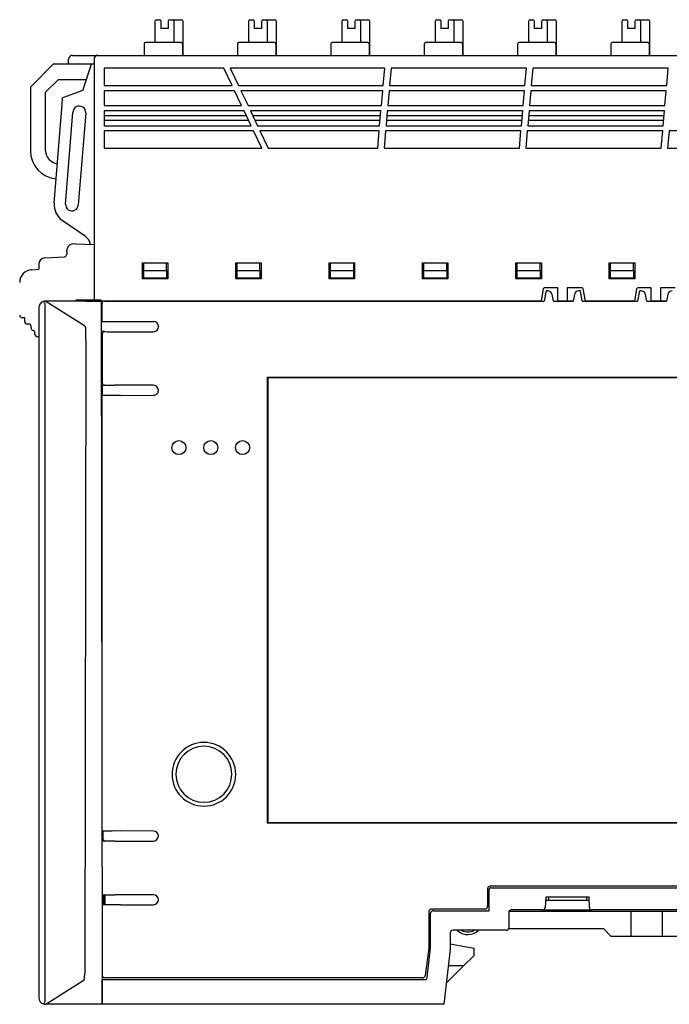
# Model space of a CAD drawing. Header units: millimetres. Extents: x 0 to 427, y 0 to 299.
# Tile 32 of 34: x 301 to 352, y 110 to 188. Entities that reach past the tile are written whole.
import ezdxf

# ---------------------------------------------------------------- set-up
doc = ezdxf.new("R2010")
doc.units = ezdxf.units.MM
doc.header["$MEASUREMENT"] = 0
doc.layers.add('Layer0000', color=7, linetype='Continuous', lineweight=25)

msp = doc.modelspace()

# ---------------------------------------------------------------- linework, layer by layer
at = {"layer": 'Layer0000', "color": 7, "linetype": 'Continuous', "lineweight": 25}
for p, q in [((311.628, 185.977), (311.628, 187.677)), ((311.728, 187.777), (311.958, 187.777)), ((312.058, 187.677), (312.058, 187.077)), ((312.658, 187.077), (312.658, 187.677)), ((312.758, 187.777), (312.983, 187.777)), ((312.983, 187.777), (313.183, 187.777)), ((313.083, 187.677), (313.083, 185.977)), ((313.183, 187.777), (313.683, 187.777)), ((313.783, 187.677), (313.783, 184.977)), ((318.958, 185.977), (318.958, 187.677)), ((319.058, 187.777), (319.288, 187.777)), ((319.388, 187.677), (319.388, 187.077)), ((319.988, 187.077), (319.988, 187.677)), ((320.088, 187.777), (320.313, 187.777)), ((320.313, 187.777), (320.513, 187.777)), ((320.413, 187.677), (320.413, 185.977)), ((320.513, 187.777), (321.013, 187.777)), ((321.113, 187.677), (321.113, 184.977)), ((326.288, 185.977), (326.288, 187.677)), ((326.388, 187.777), (326.618, 187.777)), ((326.718, 187.677), (326.718, 187.077)), ((327.318, 187.077), (327.318, 187.677)), ((327.418, 187.777), (327.643, 187.777)), ((327.643, 187.777), (327.843, 187.777)), ((327.743, 187.677), (327.743, 185.977)), ((327.843, 187.777), (328.343, 187.777)), ((328.443, 187.677), (328.443, 184.977)), ((333.618, 185.977), (333.618, 187.677)), ((333.718, 187.777), (333.948, 187.777)), ((334.048, 187.677), (334.048, 187.077)), ((334.648, 187.077), (334.648, 187.677)), ((334.748, 187.777), (334.973, 187.777)), ((334.973, 187.777), (335.173, 187.777)), ((335.073, 187.677), (335.073, 185.977)), ((335.173, 187.777), (335.673, 187.777)), ((335.773, 187.677), (335.773, 184.977)), ((340.948, 185.977), (340.948, 187.677)), ((341.048, 187.777), (341.278, 187.777)), ((341.378, 187.677), (341.378, 187.077)), ((341.978, 187.077), (341.978, 187.677)), ((342.078, 187.777), (342.303, 187.777)), ((342.303, 187.777), (342.503, 187.777)), ((342.403, 187.677), (342.403, 185.977)), ((342.503, 187.777), (343.003, 187.777)), ((343.103, 187.677), (343.103, 184.977)), ((348.278, 185.977), (348.278, 187.677)), ((348.378, 187.777), (348.608, 187.777)), ((348.708, 187.677), (348.708, 187.077)), ((349.308, 187.077), (349.308, 187.677)), ((349.408, 187.777), (349.633, 187.777)), ((349.633, 187.777), (349.833, 187.777)), ((349.733, 187.677), (349.733, 185.977)), ((349.833, 187.777), (350.333, 187.777)), ((350.433, 187.677), (350.433, 184.977)), ((312.658, 187.077), (312.058, 187.077)), ((319.988, 187.077), (319.388, 187.077)), ((327.318, 187.077), (326.718, 187.077)), ((334.648, 187.077), (334.048, 187.077)), ((341.978, 187.077), (341.378, 187.077)), ((349.308, 187.077), (348.708, 187.077)), ((310.751, 185.877), (310.751, 184.977)), ((313.66, 185.977), (310.92, 185.977)), ((313.76, 185.877), (313.76, 184.977)), ((318.081, 185.877), (318.081, 184.977)), ((320.99, 185.977), (318.25, 185.977)), ((321.09, 185.877), (321.09, 184.977)), ((325.411, 185.877), (325.411, 184.977)), ((328.32, 185.977), (325.58, 185.977)), ((328.42, 185.877), (328.42, 184.977)), ((332.741, 185.877), (332.741, 184.977)), ((335.65, 185.977), (332.91, 185.977)), ((335.75, 185.877), (335.75, 184.977)), ((340.071, 185.877), (340.071, 184.977)), ((342.98, 185.977), (340.24, 185.977)), ((343.08, 185.877), (343.08, 184.977)), ((347.401, 185.877), (347.401, 184.977)), ((350.31, 185.977), (347.57, 185.977)), ((350.41, 185.877), (350.41, 184.977)), ((305.115, 184.977), (307.115, 184.977)), ((307.115, 184.977), (377.961, 184.977)), ((303.616, 184.285), (301.816, 182.485)), ((304.815, 184.285), (303.616, 184.285)), ((304.815, 184.285), (304.815, 184.677)), ((304.903, 184.285), (304.815, 184.285)), ((306.815, 184.285), (304.903, 184.285)), ((305.934, 182.218), (306.619, 184.285)), ((306.815, 184.677), (306.815, 165.76)), ((317, 183.977), (307.615, 183.977)), ((307.615, 183.977), (307.615, 182.602)), ((317.655, 182.602), (317, 183.977)), ((329.636, 183.977), (317.5, 183.977)), ((317.5, 183.977), (318.155, 182.602)), ((329.516, 182.602), (329.636, 183.977)), ((330.136, 183.977), (330.016, 182.602)), ((340.766, 183.977), (330.136, 183.977)), ((340.646, 182.602), (340.766, 183.977)), ((341.266, 183.977), (341.146, 182.602)), ((351.896, 183.977), (341.266, 183.977)), ((351.776, 182.602), (351.896, 183.977)), ((301.816, 182.485), (301.816, 177.485)), ((303.016, 182.085), (304.016, 183.085)), ((304.016, 183.085), (306.221, 183.085)), ((307.615, 182.602), (317.655, 182.602)), ((318.155, 182.602), (329.516, 182.602)), ((330.016, 182.602), (340.646, 182.602)), ((341.146, 182.602), (351.776, 182.602)), ((303.016, 177.485), (303.016, 182.085)), ((305.934, 182.218), (304.351, 181.652)), ((307.615, 182.202), (307.615, 181.027)), ((317.846, 182.202), (307.615, 182.202)), ((318.405, 181.027), (317.846, 182.202)), ((318.346, 182.202), (318.905, 181.027)), ((329.481, 182.202), (318.346, 182.202)), ((329.378, 181.027), (329.481, 182.202)), ((329.981, 182.202), (329.878, 181.027)), ((340.611, 182.202), (329.981, 182.202)), ((340.508, 181.027), (340.611, 182.202)), ((341.111, 182.202), (341.008, 181.027)), ((351.741, 182.202), (341.111, 182.202)), ((351.638, 181.027), (351.741, 182.202)), ((303.684, 173.373), (304.307, 181.106)), ((304.307, 181.106), (304.351, 181.652)), ((307.615, 181.027), (318.405, 181.027)), ((318.905, 181.027), (329.378, 181.027)), ((329.878, 181.027), (340.508, 181.027)), ((341.008, 181.027), (351.638, 181.027)), ((304.581, 173.301), (305.163, 180.495)), ((306.161, 180.455), (305.578, 173.221)), ((307.615, 180.627), (307.615, 179.452)), ((318.596, 180.627), (307.615, 180.627)), ((318.788, 180.224), (307.615, 180.224)), ((319.155, 179.452), (318.596, 180.627)), ((319.096, 180.627), (319.655, 179.452)), ((329.343, 180.627), (319.096, 180.627)), ((329.308, 180.224), (319.288, 180.224)), ((329.24, 179.452), (329.343, 180.627)), ((329.843, 180.627), (329.74, 179.452)), ((340.438, 180.224), (329.808, 180.224)), ((340.473, 180.627), (329.843, 180.627)), ((340.37, 179.452), (340.473, 180.627)), ((340.973, 180.627), (340.87, 179.452)), ((351.568, 180.224), (340.938, 180.224)), ((351.603, 180.627), (340.973, 180.627)), ((351.5, 179.452), (351.603, 180.627)), ((307.615, 179.877), (318.953, 179.877)), ((307.615, 179.452), (319.155, 179.452)), ((319.453, 179.877), (329.277, 179.877)), ((319.655, 179.452), (329.24, 179.452)), ((329.74, 179.452), (340.37, 179.452)), ((329.777, 179.877), (340.407, 179.877)), ((340.87, 179.452), (351.5, 179.452)), ((340.907, 179.877), (351.537, 179.877)), ((307.615, 179.052), (307.615, 177.677)), ((319.346, 179.052), (307.615, 179.052)), ((320, 177.677), (319.346, 179.052)), ((319.846, 179.052), (320.5, 177.677)), ((329.205, 179.052), (319.846, 179.052)), ((329.085, 177.677), (329.205, 179.052)), ((329.705, 179.052), (329.585, 177.677)), ((340.335, 179.052), (329.705, 179.052)), ((340.215, 177.677), (340.335, 179.052)), ((340.835, 179.052), (340.715, 177.677)), ((351.465, 179.052), (340.835, 179.052)), ((351.345, 177.677), (351.465, 179.052)), ((351.965, 179.052), (351.845, 177.677)), ((362.595, 179.052), (351.965, 179.052)), ((307.615, 177.677), (320, 177.677)), ((320.5, 177.677), (329.085, 177.677)), ((329.585, 177.677), (340.215, 177.677)), ((340.715, 177.677), (351.345, 177.677)), ((351.845, 177.677), (362.475, 177.677)), ((306.11, 170.777), (304.323, 172.022)), ((305.379, 170.177), (305.153, 170.165)), ((305.379, 170.177), (306.815, 170.127)), ((306.138, 170.758), (306.11, 170.777)), ((304.679, 169.541), (304.679, 169.666)), ((304.679, 169.541), (304.679, 169.367)), ((302.479, 168.587), (302.479, 168.177)), ((302.953, 169.087), (304.489, 169.167)), ((310.615, 167.427), (310.615, 168.677)), ((310.615, 168.677), (312.615, 168.677)), ((310.715, 168.077), (310.715, 168.677)), ((312.515, 168.077), (312.515, 168.677)), ((312.615, 168.677), (312.615, 167.427)), ((317.945, 167.427), (317.945, 168.677)), ((317.945, 168.677), (319.945, 168.677)), ((318.045, 168.077), (318.045, 168.677)), ((319.845, 168.077), (319.845, 168.677)), ((319.945, 168.677), (319.945, 167.427)), ((325.275, 167.427), (325.275, 168.677)), ((325.275, 168.677), (327.275, 168.677)), ((325.375, 168.077), (325.375, 168.677)), ((327.175, 168.677), (327.175, 168.077)), ((327.275, 168.677), (327.275, 167.427)), ((332.605, 167.427), (332.605, 168.677)), ((332.605, 168.677), (334.605, 168.677)), ((332.705, 168.077), (332.705, 168.677)), ((334.505, 168.077), (334.505, 168.677)), ((334.605, 168.677), (334.605, 167.427)), ((339.935, 167.427), (339.935, 168.677)), ((339.935, 168.677), (341.935, 168.677)), ((340.035, 168.077), (340.035, 168.677)), ((341.835, 168.077), (341.835, 168.677)), ((341.935, 168.677), (341.935, 167.427)), ((347.265, 167.427), (347.265, 168.677)), ((347.265, 168.677), (349.265, 168.677)), ((347.365, 168.077), (347.365, 168.677)), ((349.165, 168.077), (349.165, 168.677)), ((349.265, 168.677), (349.265, 167.427)), ((301.926, 168.148), (302.479, 168.177)), ((310.715, 167.477), (310.715, 168.077)), ((310.715, 168.077), (312.515, 168.077)), ((312.515, 168.077), (312.515, 167.477)), ((318.045, 167.477), (318.045, 168.077)), ((318.045, 168.077), (319.845, 168.077)), ((319.845, 168.077), (319.845, 167.477)), ((325.375, 167.477), (325.375, 168.077)), ((325.375, 168.077), (327.175, 168.077)), ((327.175, 168.077), (327.175, 167.477)), ((332.705, 167.477), (332.705, 168.077)), ((332.705, 168.077), (334.505, 168.077)), ((334.505, 168.077), (334.505, 167.477)), ((340.035, 167.477), (340.035, 168.077)), ((340.035, 168.077), (341.835, 168.077)), ((341.835, 168.077), (341.835, 167.477)), ((347.365, 167.477), (347.365, 168.077)), ((347.365, 168.077), (349.165, 168.077)), ((349.165, 168.077), (349.165, 167.477)), ((312.615, 167.427), (310.615, 167.427)), ((312.515, 167.477), (310.715, 167.477)), ((319.945, 167.427), (317.945, 167.427)), ((319.845, 167.477), (318.045, 167.477)), ((327.275, 167.427), (325.275, 167.427)), ((327.175, 167.477), (325.375, 167.477)), ((334.605, 167.427), (332.605, 167.427)), ((334.505, 167.477), (332.705, 167.477)), ((341.935, 167.427), (339.935, 167.427)), ((341.835, 167.477), (340.035, 167.477)), ((349.265, 167.427), (347.265, 167.427)), ((349.165, 167.477), (347.365, 167.477)), ((342.088, 166.645), (341.916, 165.677)), ((342.308, 166.485), (342.165, 165.678)), ((343.235, 166.727), (342.186, 166.727)), ((342.436, 166.485), (342.308, 166.485)), ((343.235, 165.677), (343.235, 166.727)), ((343.965, 166.727), (343.965, 165.677)), ((345.123, 166.727), (343.965, 166.727)), ((345.008, 166.485), (344.88, 166.485)), ((345.151, 165.677), (345.008, 166.485)), ((345.394, 165.677), (345.222, 166.645)), ((349.418, 166.645), (349.246, 165.677)), ((349.638, 166.485), (349.495, 165.677)), ((350.565, 166.727), (349.516, 166.727)), ((349.766, 166.485), (349.638, 166.485)), ((350.565, 165.677), (350.565, 166.727)), ((351.295, 166.727), (351.295, 165.677)), ((352.453, 166.727), (351.295, 166.727)), ((303.029, 165.677), (302.979, 165.677)), ((302.979, 110.679), (302.979, 165.478)), ((303.029, 165.677), (306.054, 163.756)), ((306.179, 165.677), (303.029, 165.677)), ((307.365, 165.76), (305.379, 165.76)), ((305.379, 165.76), (305.379, 165.677)), ((306.179, 165.677), (307.364, 165.677)), ((307.363, 165.477), (307.455, 112.413)), ((307.364, 165.677), (307.365, 165.677)), ((307.365, 165.677), (307.365, 165.76)), ((341.916, 165.677), (307.365, 165.677)), ((307.423, 165.503), (307.423, 164.187)), ((307.437, 165.677), (307.437, 165.574)), ((307.648, 165.678), (342.122, 165.678)), ((342.122, 165.678), (342.165, 165.678)), ((342.88, 165.677), (342.789, 166.19)), ((342.88, 165.677), (342.922, 165.677)), ((342.922, 165.677), (344.394, 165.677)), ((343.965, 165.677), (343.235, 165.677)), ((344.365, 165.677), (343.965, 165.677)), ((344.394, 165.677), (344.436, 165.677)), ((344.527, 166.19), (344.436, 165.677)), ((345.151, 165.677), (345.194, 165.677)), ((345.194, 165.677), (349.452, 165.677)), ((349.246, 165.677), (345.394, 165.677)), ((349.452, 165.677), (349.495, 165.677)), ((350.21, 165.677), (350.119, 166.19)), ((350.21, 165.677), (350.252, 165.677)), ((350.252, 165.677), (351.724, 165.677)), ((351.295, 165.677), (350.565, 165.677)), ((351.695, 165.677), (351.295, 165.677)), ((351.724, 165.677), (351.766, 165.677)), ((351.857, 166.19), (351.766, 165.677)), ((302.479, 165.177), (302.479, 110.977)), ((301.379, 164.377), (301.178, 164.377)), ((301.379, 164.077), (301.379, 164.377)), ((307.441, 164.076), (307.379, 164.077)), ((307.423, 164.187), (307.441, 164.075)), ((307.441, 164.075), (307.448, 164.076)), ((307.448, 164.076), (308.031, 164.076)), ((308.031, 164.076), (311.479, 164.076)), ((301.679, 163.877), (301.579, 163.877)), ((301.879, 163.577), (301.879, 163.677)), ((302.179, 163.077), (302.179, 163.19)), ((306.074, 163.744), (306.054, 163.756)), ((306.171, 162.663), (306.167, 163.575)), ((307.644, 163.285), (307.38, 163.285)), ((307.644, 163.285), (307.675, 163.285)), ((307.675, 163.285), (307.881, 163.278)), ((307.881, 163.278), (311.479, 163.278)), ((302.479, 162.877), (302.379, 162.877)), ((306.171, 162.578), (306.082, 112.914)), ((306.171, 162.578), (306.171, 162.662)), ((307.457, 163.086), (307.457, 159.269)), ((320.44, 124.688), (320.44, 159.716)), ((320.44, 159.716), (381.595, 159.716)), ((320.44, 159.716), (320.479, 159.677)), ((320.479, 159.677), (381.579, 159.677)), ((320.479, 124.727), (320.479, 159.677)), ((307.387, 159.069), (307.644, 159.069)), ((307.488, 158.285), (307.486, 159.069)), ((307.675, 159.069), (307.644, 159.069)), ((307.675, 159.069), (308.455, 159.069)), ((311.488, 159.069), (308.455, 159.069)), ((311.87, 158.667), (311.87, 158.68)), ((307.437, 157.99), (307.437, 157.988)), ((307.437, 157.988), (307.437, 124.075)), ((307.442, 158.047), (307.438, 158.013)), ((307.441, 158.222), (307.456, 158.285)), ((307.441, 158.047), (307.441, 158.222)), ((307.456, 158.285), (307.984, 158.285)), ((307.984, 158.285), (308.15, 158.285)), ((308.15, 158.285), (308.904, 158.285)), ((308.904, 158.282), (311.483, 158.284)), ((320.44, 124.688), (320.479, 124.727)), ((362.768, 124.688), (320.44, 124.688)), ((362.729, 124.727), (320.479, 124.727)), ((307.983, 124.075), (307.437, 124.075)), ((307.503, 124.075), (307.504, 123.41)), ((308.227, 124.075), (307.983, 124.075)), ((308.251, 124.075), (308.227, 124.075)), ((308.904, 124.077), (308.251, 124.075)), ((311.483, 124.076), (308.904, 124.077)), ((307.645, 123.29), (307.449, 123.29)), ((307.504, 123.41), (307.549, 123.383)), ((307.549, 123.383), (307.549, 123.29)), ((307.645, 123.29), (307.675, 123.29)), ((308.477, 123.29), (307.675, 123.29)), ((308.477, 123.29), (311.48, 123.29)), ((311.87, 123.678), (311.87, 123.688)), ((307.457, 119.075), (307.645, 119.075)), ((307.556, 119.075), (307.557, 118.29)), ((307.675, 119.075), (307.645, 119.075)), ((307.675, 119.075), (308.477, 119.075)), ((307.679, 118.29), (307.679, 119.075)), ((311.485, 119.075), (308.477, 119.075)), ((337.71, 119.546), (337.71, 118.146)), ((337.838, 117.818), (337.838, 119.477)), ((367.048, 119.746), (337.91, 119.746)), ((337.979, 119.618), (367.112, 119.618)), ((308.904, 118.29), (307.458, 118.29)), ((308.904, 118.29), (309.037, 118.29)), ((309.037, 118.29), (311.485, 118.29)), ((342.279, 118.877), (342.236, 118.067)), ((342.265, 118.619), (342.279, 118.619)), ((345.679, 118.877), (342.279, 118.877)), ((345.679, 118.619), (342.279, 118.619)), ((342.489, 118.877), (342.489, 118.619)), ((345.468, 118.877), (345.468, 118.619)), ((345.707, 118.07), (345.679, 118.877)), ((333.11, 117.746), (333.11, 114.878)), ((333.243, 114.866), (333.243, 117.618)), ((337.51, 117.946), (333.31, 117.946)), ((333.443, 117.819), (337.838, 117.818)), ((339.379, 117.677), (339.379, 116.477)), ((339.411, 117.786), (348.981, 117.786)), ((342.037, 117.877), (339.579, 117.877)), ((342.037, 117.877), (345.907, 117.877)), ((359.051, 117.877), (345.907, 117.877)), ((348.981, 117.786), (351.412, 117.786)), ((348.981, 115.786), (348.981, 117.786)), ((351.412, 117.786), (355.152, 117.786)), ((351.412, 117.786), (351.412, 115.786)), ((334.779, 116.077), (334.779, 114.789)), ((339.179, 116.277), (334.979, 116.277)), ((335.335, 116.277), (335.391, 116.23)), ((346.829, 116.386), (339.357, 116.386)), ((347.429, 115.786), (346.829, 116.386)), ((334.779, 115.212), (336.629, 114.886)), ((348.981, 115.786), (347.429, 115.786)), ((351.412, 115.786), (348.981, 115.786)), ((355.152, 115.786), (351.412, 115.786)), ((333.11, 114.878), (332.803, 112.718)), ((332.978, 112.59), (333.243, 114.866)), ((334.777, 114.766), (334.279, 110.477)), ((336.629, 114.886), (336.629, 114.286)), ((336.629, 114.286), (335.829, 113.486)), ((306.079, 112.523), (306.082, 112.914)), ((335.829, 113.486), (334.471, 112.127)), ((335.829, 113.486), (334.629, 113.486)), ((303.029, 110.477), (305.967, 112.343)), ((305.967, 112.343), (305.986, 112.355)), ((307.455, 112.413), (307.456, 112.413)), ((307.459, 110.477), (307.455, 112.413)), ((307.456, 112.414), (307.456, 112.413)), ((307.456, 112.413), (332.779, 112.411)), ((307.456, 112.413), (307.459, 110.477)), ((332.605, 112.546), (307.648, 112.546)), ((307.459, 110.477), (303.029, 110.477)), ((334.279, 110.477), (307.459, 110.477)), ((307.459, 110.477), (307.459, 110.477))]:
    msp.add_line(p, q, dxfattribs=at)
for centre in [(313.479, 154.177), (315.979, 154.177), (318.479, 154.177)]:
    msp.add_circle(centre, 0.55, dxfattribs=at)
for centre, radius, start, end in [((311.728, 187.677), 0.1, 90, 180), ((311.958, 187.677), 0.1, 0, 90), ((312.758, 187.677), 0.1, 90, 180), ((312.983, 187.677), 0.1, 0, 90), ((313.683, 187.677), 0.1, 0, 90), ((319.058, 187.677), 0.1, 90, 180), ((319.288, 187.677), 0.1, 0, 90), ((320.088, 187.677), 0.1, 90, 180), ((320.313, 187.677), 0.1, 0, 90), ((321.013, 187.677), 0.1, 0, 90), ((326.388, 187.677), 0.1, 90, 180), ((326.618, 187.677), 0.1, 0, 90), ((327.418, 187.677), 0.1, 90, 180), ((327.643, 187.677), 0.1, 0, 90), ((328.343, 187.677), 0.1, 0, 90), ((333.718, 187.677), 0.1, 90, 180), ((333.948, 187.677), 0.1, 0, 90), ((334.748, 187.677), 0.1, 90, 180), ((334.973, 187.677), 0.1, 0, 90), ((335.673, 187.677), 0.1, 0, 90), ((341.048, 187.677), 0.1, 90, 180), ((341.278, 187.677), 0.1, 0, 90), ((342.078, 187.677), 0.1, 90, 180), ((342.303, 187.677), 0.1, 0, 90), ((343.003, 187.677), 0.1, 0, 90), ((348.378, 187.677), 0.1, 90, 180), ((348.608, 187.677), 0.1, 0, 90), ((349.408, 187.677), 0.1, 90, 180), ((349.633, 187.677), 0.1, 0, 90), ((350.333, 187.677), 0.1, 0, 90), ((310.851, 185.877), 0.0998, 130.32327, 180), ((310.852, 185.868), 0.107, 90.29065, 127.47457), ((310.921, 184.493), 1.484, 90.04678, 92.71488), ((313.66, 185.877), 0.1, 0, 90), ((318.181, 185.877), 0.0998, 130.32327, 180), ((318.182, 185.868), 0.107, 90.29065, 127.47457), ((318.251, 184.493), 1.484, 90.04678, 92.71488), ((320.99, 185.877), 0.1, 0, 90), ((325.511, 185.877), 0.0998, 130.32327, 180), ((325.512, 185.868), 0.107, 90.29065, 127.47457), ((325.581, 184.493), 1.484, 90.04678, 92.71488), ((328.32, 185.877), 0.1, 0, 90), ((332.841, 185.877), 0.0998, 130.32327, 180), ((332.842, 185.868), 0.107, 90.29065, 127.47457), ((332.911, 184.493), 1.484, 90.04678, 92.71488), ((335.65, 185.877), 0.1, 0, 90), ((340.171, 185.877), 0.0998, 130.32327, 180), ((340.172, 185.868), 0.107, 90.29065, 127.47457), ((340.241, 184.493), 1.484, 90.04678, 92.71488), ((342.98, 185.877), 0.1, 0, 90), ((347.501, 185.877), 0.0998, 130.32327, 180), ((347.502, 185.868), 0.107, 90.29065, 127.47457), ((347.571, 184.493), 1.484, 90.04678, 92.71488), ((350.31, 185.877), 0.1, 0, 90), ((305.115, 184.677), 0.3, 90, 180), ((307.115, 184.677), 0.3, 90, 180), ((305.663, 180.495), 0.5, 355.39385, 180), ((304.016, 177.485), 2.2, 180, 265.38744), ((304.016, 177.485), 1, 180, 265.37949), ((305.179, 173.253), 1.5, 175.39406, 235.1571), ((305.08, 173.261), 0.5, 175.38145, 355.39385), ((305.179, 169.666), 0.5, 93, 147.31588), ((305.567, 169.937), 1, 11.485, 55.1571), ((304.479, 169.367), 0.2, 273, 0), ((305.179, 169.666), 0.5, 147.31588, 180), ((302.979, 168.587), 0.5, 93, 180.00001), ((301.979, 167.15), 1, 93, 180), ((342.186, 166.627), 0.1, 90, 169.92389), ((342.436, 166.127), 0.358, 10.07611, 90), ((344.88, 166.127), 0.358, 90, 169.92389), ((345.123, 166.627), 0.1, 10.07611, 90), ((349.516, 166.627), 0.1, 90, 169.92389), ((349.766, 166.127), 0.358, 10.07611, 90), ((352.21, 166.127), 0.358, 90, 169.92389), ((302.979, 165.177), 0.5, 105.81424, 180), ((302.979, 165.177), 0.5, 89.52444, 105.84934), ((304.797, 166.994), 2.367, 214.36312, 219.8197), ((313.089, 165.537), 5.726, 178.60036, 180.59966), ((307.629, 165.497), 0.207, 119.21301, 178.19832), ((301.179, 164.577), 0.2, 180, 269.75), ((301.579, 164.077), 0.2, 180.00009, 270), ((311.478, 163.677), 0.399, 0.06692, 89.81878), ((301.679, 163.677), 0.2, 0.00011, 90), ((302.079, 163.577), 0.2, 180.00004, 255.52245), ((301.979, 163.19), 0.2, 360, 75.52252), ((305.967, 163.575), 0.2, 359.94475, 57.57942), ((307.658, 163.084), 0.201, 93.77079, 177.79917), ((311.478, 163.678), 0.399, 270.24259, 359.9377), ((302.379, 163.077), 0.2, 180.00003, 270.00001), ((306.17, 162.663), 0.00122, 334.20092, 359.4685), ((306.171, 162.578), 0.000659, 324.55221, 358.51391), ((307.658, 159.27), 0.201, 182.20083, 266.22921), ((311.492, 158.662), 0.378, 268.58233, 0.68966), ((311.47, 158.669), 0.4, 1.74323, 87.38253), ((307.634, 157.988), 0.198, 172.88643, 180.03516), ((315.439, 128.527), 2.5, 360, 180), ((315.439, 128.527), 2.2, 360, 180), ((315.439, 128.527), 2.5, 180, 360), ((315.439, 128.527), 2.2, 180, 360), ((311.482, 123.688), 0.388, 359.92703, 89.86946), ((311.47, 123.69), 0.4, 271.7916, 358.2084), ((311.478, 118.682), 0.392, 359.9974, 89.05836), ((337.916, 119.54), 0.207, 91.7916, 178.2084), ((337.979, 119.477), 0.141, 89.99069, 180.00002), ((311.478, 118.683), 0.392, 270.98912, 359.95384), ((333.316, 117.74), 0.207, 91.7916, 178.2084), ((333.443, 117.618), 0.2, 89.99972, 180.00257), ((337.51, 118.146), 0.2, 270.00185, 359.99815), ((339.579, 117.677), 0.2, 90, 180), ((342.037, 118.077), 0.2, 270, 357.00073), ((345.907, 118.077), 0.2, 181.99902, 270), ((334.979, 116.077), 0.2, 90, 180), ((336.162, 117.149), 1.2, 230, 313.37572), ((336.162, 117.149), 1, 240.71987, 299.28013), ((339.179, 116.477), 0.2, 270, 0), ((334.579, 114.789), 0.2, 353.36749, 0), ((305.879, 112.524), 0.2, 302.42052, 359.95505), ((307.648, 112.746), 0.2, 180.00185, 269.99815), ((332.605, 112.746), 0.2, 270.00155, 351.9201), ((332.779, 112.613), 0.202, 269.99997, 353.35133), ((302.979, 110.977), 0.5, 180, 254.25212), ((287.295, 121.96), 19.317, 323.5975, 324.27391), ((302.979, 110.977), 0.5, 254.24264, 270.48912), ((302.996, 110.534), 0.0657, 258.80266, 299.38086)]:
    msp.add_arc(centre, radius, start, end, dxfattribs=at)

doc.saveas('drawing.dxf')
